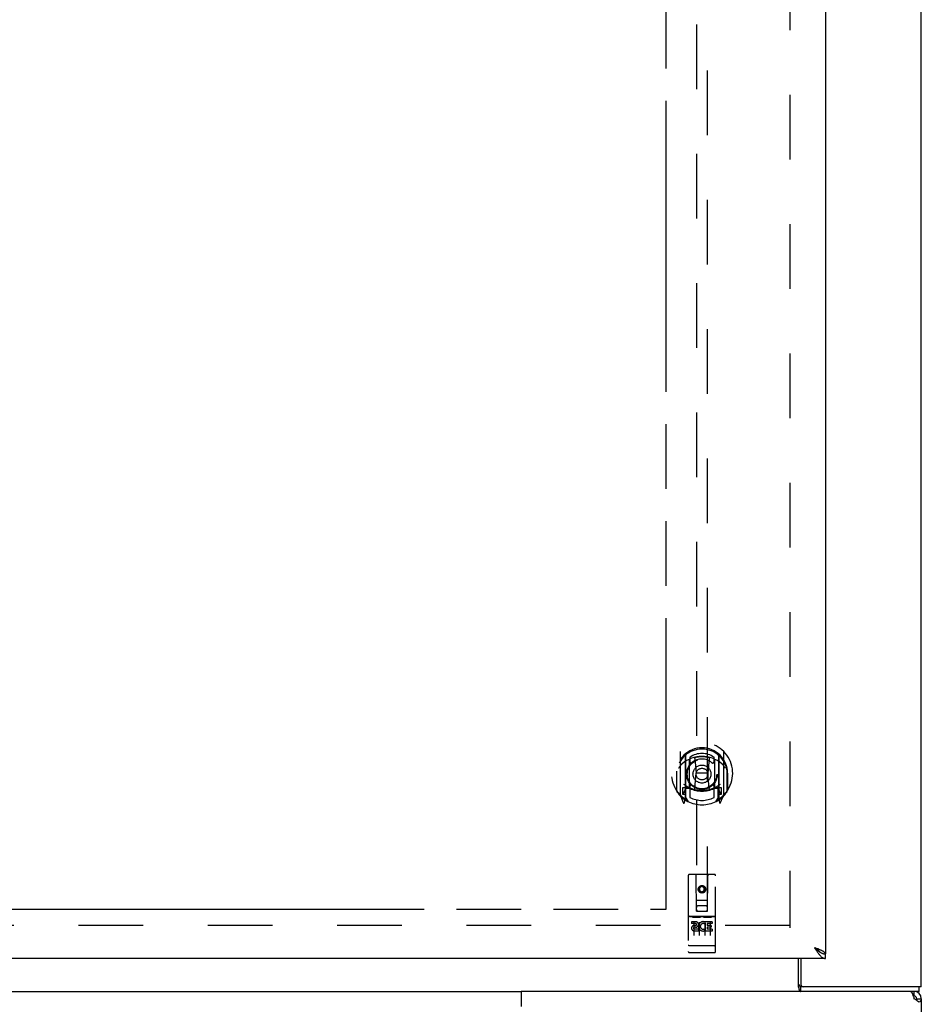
# Model space of a CAD drawing. Header units: inches. Extents: x 0 to 268, y 0 to 173.
# Tile 8 of 30: x 100 to 120, y 59 to 81. Entities that reach past the tile are written whole.
import ezdxf

# ---------------------------------------------------------------- set-up
doc = ezdxf.new("R2010")
doc.units = ezdxf.units.IN
doc.header["$LTSCALE"] = 14.739934
doc.header["$MEASUREMENT"] = 0
doc.linetypes.add('HIDDEN', pattern=[0.2, 0.1, -0.1])
doc.linetypes.add('PHANTOM', pattern=[0.8, 0.45, -0.05, 0.1, -0.05, 0.1, -0.05])
doc.layers.get('0').update_dxf_attribs({"linetype": 'CONTINUOUS'})
for name, color, linetype in [('02___PRT_ALL_AXES', 7, 'CONTINUOUS'), ('AVAILABLE_DOOR_SPACE', 7, 'CONTINUOUS'), ('DEFAULT_2', 8, 'HIDDEN')]:
    doc.layers.add(name, color=color, linetype=linetype)

msp = doc.modelspace()

# ---------------------------------------------------------------- linework, layer by layer
at = {"color": 3, "linetype": 'Continuous'}
for p, q in [((120.324, 59.1), (120.324, 130.892)), ((118.136, 130.142), (118.136, 59.85)), ((118.136, 59.746), (83.574, 59.746)), ((117.574, 59.746), (117.574, 59.162)), ((120.324, 59.1), (117.567, 59.1)), ((117.551, 58.996), (111.2, 58.996)), ((111.2, 58.996), (111.2, 58.655)), ((120.15, 58.855), (120.157, 58.829)), ((120.324, 58.829), (120.324, 44.162))]:
    msp.add_line(p, q, dxfattribs=at)
at = {"color": 7, "linetype": 'Continuous'}
for p, q in [((117.521, 59.093), (117.521, 59.746)), ((118.013, 59.892), (118.023, 59.885)), ((118.136, 59.746), (118.136, 59.85)), ((117.567, 59.1), (117.567, 58.996)), ((120.272, 58.996), (120.272, 59.1)), ((56.447, 58.996), (111.2, 58.996)), ((120.272, 58.996), (117.551, 58.996)), ((120.157, 58.892), (120.138, 58.892)), ((120.157, 58.996), (120.157, 58.892)), ((120.218, 58.802), (120.216, 58.792)), ((120.22, 58.829), (120.324, 58.829))]:
    msp.add_line(p, q, dxfattribs=at)
at = {"color": 3, "linetype": 'Continuous'}
for points in [[(118.04, 59.933), (118.027, 59.939), (118.013, 59.945), (117.999, 59.951), (117.984, 59.957), (117.969, 59.963), (117.953, 59.969), (117.938, 59.975), (117.922, 59.98), (117.89, 59.992)], [(117.89, 59.992), (117.9, 59.976), (117.91, 59.96), (117.92, 59.944), (117.931, 59.929), (117.941, 59.913), (117.951, 59.898), (117.962, 59.883), (117.972, 59.869), (117.982, 59.855)], [(118.136, 59.85), (118.136, 59.856), (118.134, 59.862), (118.131, 59.868), (118.128, 59.874), (118.123, 59.88), (118.117, 59.885), (118.111, 59.891), (118.103, 59.897), (118.095, 59.903), (118.085, 59.909), (118.075, 59.915), (118.064, 59.921), (118.052, 59.927), (118.04, 59.933)], [(117.982, 59.855), (117.992, 59.842), (118.003, 59.83), (118.013, 59.818), (118.023, 59.807), (118.033, 59.797), (118.044, 59.787), (118.054, 59.779), (118.064, 59.771), (118.075, 59.765), (118.085, 59.759), (118.095, 59.754), (118.105, 59.751), (118.116, 59.748), (118.126, 59.746), (118.136, 59.746)], [(117.521, 59.156), (117.523, 59.155), (117.526, 59.155), (117.528, 59.154), (117.53, 59.152), (117.532, 59.151), (117.535, 59.149), (117.537, 59.147), (117.539, 59.144), (117.54, 59.142), (117.542, 59.139), (117.543, 59.136), (117.545, 59.133), (117.546, 59.13), (117.547, 59.127), (117.549, 59.124), (117.55, 59.121), (117.551, 59.118), (117.552, 59.115), (117.553, 59.112), (117.555, 59.11), (117.556, 59.107), (117.557, 59.105), (117.559, 59.103), (117.56, 59.102), (117.562, 59.101), (117.564, 59.1), (117.565, 59.1), (117.567, 59.1)], [(120.081, 58.996), (120.089, 58.994), (120.096, 58.988), (120.104, 58.978), (120.111, 58.964), (120.119, 58.947)], [(120.119, 58.947), (120.127, 58.927), (120.134, 58.905)], [(120.134, 58.905), (120.142, 58.881), (120.15, 58.855)], [(120.221, 58.788), (120.2, 58.802), (120.179, 58.816), (120.157, 58.829)], [(120.324, 58.829), (120.322, 58.816), (120.318, 58.802), (120.311, 58.788), (120.301, 58.775), (120.289, 58.761), (120.275, 58.747)], [(120.275, 58.747), (120.259, 58.761), (120.24, 58.775), (120.221, 58.788)]]:
    msp.add_lwpolyline(points, dxfattribs=at)
at = {"color": 7, "linetype": 'Continuous'}
for points in [[(117.89, 59.992), (117.9, 59.983), (117.91, 59.974), (117.92, 59.965), (117.931, 59.955), (117.941, 59.947), (117.951, 59.938), (117.962, 59.929), (117.972, 59.921), (117.982, 59.913), (117.992, 59.906), (118.003, 59.898), (118.013, 59.892)], [(118.02, 59.887), (118.017, 59.893), (118.011, 59.9), (118.005, 59.907), (117.998, 59.914), (117.99, 59.921), (117.982, 59.928), (117.973, 59.935), (117.964, 59.942), (117.954, 59.95), (117.944, 59.957), (117.934, 59.964), (117.923, 59.971), (117.912, 59.978), (117.901, 59.985), (117.89, 59.992)], [(118.023, 59.885), (118.033, 59.879), (118.044, 59.874), (118.054, 59.869), (118.064, 59.865), (118.075, 59.861), (118.085, 59.857), (118.095, 59.855), (118.105, 59.853), (118.116, 59.851), (118.126, 59.85), (118.136, 59.85)], [(117.521, 59.093), (117.523, 59.09), (117.524, 59.087), (117.526, 59.084), (117.527, 59.079), (117.529, 59.074), (117.53, 59.069), (117.531, 59.064), (117.532, 59.059)], [(117.532, 59.059), (117.535, 59.047), (117.536, 59.042), (117.537, 59.037), (117.539, 59.031), (117.54, 59.026), (117.542, 59.021), (117.544, 59.017), (117.545, 59.013), (117.547, 59.009), (117.549, 59.006), (117.552, 59.003), (117.554, 59.001), (117.557, 58.999), (117.559, 58.997), (117.562, 58.996), (117.564, 58.996), (117.567, 58.996)], [(120.22, 58.829), (120.219, 58.816), (120.218, 58.802)]]:
    msp.add_lwpolyline(points, dxfattribs=at)
at = {"color": 3, "linetype": 'Continuous'}
for centre, radius, start, end in [((117.637, 59.162), 0.0625, 180, 270), ((120.157, 58.829), 0.167, 0, 90)]:
    msp.add_arc(centre, radius, start, end, dxfattribs=at)
at = {"color": 7, "linetype": 'Continuous'}
msp.add_arc((120.157, 58.829), 0.0625, 0, 90, dxfattribs=at)
at = {"layer": '02___PRT_ALL_AXES', "color": 8, "linetype": 'HIDDEN'}
for p, q in [((115.606, 60.706), (115.041, 60.706)), ((115.179, 60.584), (115.087, 60.584)), ((115.087, 60.584), (115.087, 60.542)), ((115.179, 60.542), (115.087, 60.542)), ((115.183, 60.498), (115.137, 60.498)), ((115.179, 60.457), (115.151, 60.457)), ((115.243, 60.414), (115.151, 60.414)), ((115.243, 60.371), (115.151, 60.371)), ((115.243, 60.414), (115.243, 60.371)), ((115.375, 60.419), (115.392, 60.38)), ((115.399, 60.549), (115.386, 60.53)), ((115.396, 60.574), (115.399, 60.572)), ((115.556, 60.584), (115.399, 60.584)), ((115.399, 60.584), (115.399, 60.572)), ((115.399, 60.549), (115.399, 60.371)), ((115.556, 60.371), (115.399, 60.371)), ((115.556, 60.542), (115.442, 60.542)), ((115.442, 60.542), (115.442, 60.498)), ((115.534, 60.498), (115.442, 60.498)), ((115.534, 60.456), (115.442, 60.456)), ((115.442, 60.456), (115.442, 60.414)), ((115.556, 60.414), (115.442, 60.414)), ((115.534, 60.498), (115.534, 60.456)), ((115.556, 60.584), (115.556, 60.542)), ((115.556, 60.414), (115.556, 60.371)), ((115.606, 59.878), (115.041, 59.878))]:
    msp.add_line(p, q, dxfattribs=at)
msp.add_circle((115.324, 61.323), 0.085, dxfattribs=at)
for centre, radius, start, end in [((115.151, 60.436), 0.0644, 102.2995, 270.0775), ((115.151, 60.436), 0.0219, 89.9011, 270), ((115.179, 60.521), 0.0635, 270, 90), ((115.179, 60.52), 0.0219, 280.307, 90), ((115.35, 60.478), 0.107, 64.2636, 293.4027), ((115.35, 60.478), 0.0639, 54.8895, 293.4026)]:
    msp.add_arc(centre, radius, start, end, dxfattribs=at)
at = {"layer": 'AVAILABLE_DOOR_SPACE', "color": 4, "linetype": 'PHANTOM'}
for p, q in [((114.511, 60.871), (114.511, 88.295)), ((99.355, 60.873), (102.355, 60.873)), ((102.355, 60.873), (102.355, 60.871)), ((102.355, 60.871), (114.511, 60.871))]:
    msp.add_line(p, q, dxfattribs=at)
at = {"layer": 'DEFAULT_2', "color": 8, "linetype": 'HIDDEN'}
for p, q in [((117.324, 129.548), (117.324, 60.444)), ((115.199, 92.825), (115.199, 60.823)), ((115.449, 60.823), (115.449, 92.825)), ((114.824, 64.451), (114.824, 63.484)), ((115.824, 63.484), (115.824, 64.451)), ((114.941, 64.397), (114.941, 63.381)), ((114.949, 64.372), (114.949, 63.369)), ((115.041, 63.649), (115.041, 64.28)), ((115.049, 64.333), (115.049, 64.23)), ((115.161, 64.307), (115.191, 63.967)), ((115.486, 64.307), (115.456, 63.967)), ((115.599, 64.23), (115.599, 64.333)), ((115.606, 64.28), (115.606, 63.649)), ((115.699, 64.372), (115.699, 63.369)), ((115.706, 64.397), (115.706, 63.381)), ((114.741, 63.967), (114.756, 63.967)), ((114.741, 63.967), (114.741, 63.579)), ((114.749, 64.014), (114.749, 64.017)), ((114.749, 63.556), (114.749, 64.014)), ((115.161, 63.623), (115.191, 63.967)), ((115.456, 63.967), (115.191, 63.967)), ((115.487, 63.623), (115.456, 63.967)), ((115.906, 63.967), (115.891, 63.967)), ((115.899, 64.014), (115.898, 64.017)), ((115.899, 63.556), (115.899, 64.014)), ((115.906, 63.967), (115.906, 63.579)), ((114.941, 63.638), (114.881, 63.638)), ((114.881, 63.638), (114.881, 63.488)), ((114.919, 63.542), (114.889, 63.496)), ((114.951, 63.601), (114.951, 63.394)), ((115.041, 63.639), (114.969, 63.639)), ((115.037, 63.621), (114.971, 63.621)), ((115.049, 63.669), (115.049, 63.416)), ((115.599, 63.416), (115.599, 63.669)), ((115.679, 63.639), (115.606, 63.639)), ((115.676, 63.621), (115.61, 63.621)), ((115.696, 63.394), (115.696, 63.601)), ((115.766, 63.638), (115.706, 63.638)), ((115.758, 63.496), (115.728, 63.542)), ((115.766, 63.488), (115.766, 63.638)), ((114.828, 63.473), (114.898, 63.298)), ((114.881, 63.488), (114.949, 63.488)), ((114.92, 63.378), (114.924, 63.375)), ((114.927, 63.3), (114.941, 63.381)), ((115.019, 63.319), (114.949, 63.428)), ((115.699, 63.428), (115.629, 63.319)), ((115.699, 63.488), (115.766, 63.488)), ((115.706, 63.381), (115.72, 63.3)), ((115.727, 63.377), (115.727, 63.378)), ((115.727, 63.378), (115.728, 63.378)), ((115.727, 63.378), (115.728, 63.378)), ((115.749, 63.298), (115.819, 63.473)), ((115.011, 61.633), (115.011, 59.908)), ((115.606, 61.663), (115.041, 61.663)), ((115.197, 60.823), (115.194, 61.633)), ((115.45, 60.823), (115.454, 61.633)), ((115.636, 59.908), (115.636, 61.633)), ((115.324, 61.396), (115.261, 61.36)), ((115.261, 61.36), (115.271, 61.354)), ((115.261, 61.36), (115.261, 61.288)), ((115.261, 61.288), (115.271, 61.293)), ((115.261, 61.288), (115.324, 61.252)), ((115.324, 61.384), (115.271, 61.354)), ((115.271, 61.354), (115.271, 61.293)), ((115.271, 61.293), (115.324, 61.263)), ((115.386, 61.36), (115.324, 61.396)), ((115.324, 61.396), (115.324, 61.384)), ((115.376, 61.354), (115.324, 61.384)), ((115.324, 61.263), (115.376, 61.293)), ((115.324, 61.252), (115.386, 61.288)), ((115.386, 61.36), (115.376, 61.354)), ((115.376, 61.293), (115.376, 61.354)), ((115.386, 61.288), (115.376, 61.293)), ((115.386, 61.288), (115.386, 61.36)), ((115.196, 61.073), (115.451, 61.073)), ((115.324, 61.252), (115.324, 61.263)), ((115.197, 60.823), (115.199, 60.823)), ((115.199, 60.823), (115.449, 60.823)), ((115.409, 60.948), (115.239, 60.948)), ((115.449, 60.823), (115.45, 60.823)), ((115.041, 60.706), (115.606, 60.706)), ((115.113, 60.69), (115.285, 60.69)), ((115.363, 60.69), (115.535, 60.69)), ((117.324, 60.496), (84.845, 60.496)), ((115.136, 60.575), (115.136, 60.27)), ((115.261, 60.575), (115.261, 60.27)), ((115.386, 60.575), (115.386, 60.27)), ((115.511, 60.575), (115.511, 60.27)), ((115.029, 60.037), (115.028, 60.037)), ((115.03, 60.037), (115.029, 60.037)), ((115.029, 60.037), (115.029, 60.037)), ((115.031, 60.037), (115.03, 60.037)), ((115.032, 60.037), (115.031, 60.037)), ((115.032, 60.037), (115.032, 60.037)), ((115.035, 60.037), (115.034, 60.037)), ((115.034, 60.037), (115.034, 60.037)), ((115.036, 60.036), (115.035, 60.037)), ((115.037, 60.036), (115.036, 60.036)), ((115.038, 60.036), (115.037, 60.036)), ((115.039, 60.036), (115.038, 60.036)), ((115.04, 60.036), (115.039, 60.036)), ((115.039, 60.036), (115.039, 60.036)), ((115.041, 60.036), (115.04, 60.036)), ((115.607, 60.036), (115.041, 60.036)), ((115.607, 60.036), (115.608, 60.036)), ((115.607, 60.036), (115.607, 60.036)), ((115.608, 60.036), (115.609, 60.036)), ((115.609, 60.036), (115.61, 60.036)), ((115.61, 60.036), (115.611, 60.036)), ((115.611, 60.036), (115.612, 60.036)), ((115.612, 60.037), (115.613, 60.037)), ((115.612, 60.036), (115.612, 60.037)), ((115.613, 60.037), (115.614, 60.037)), ((115.614, 60.037), (115.615, 60.037)), ((115.615, 60.037), (115.616, 60.037)), ((115.616, 60.037), (115.617, 60.037)), ((115.616, 60.037), (115.616, 60.037)), ((115.617, 60.037), (115.618, 60.037)), ((115.618, 60.037), (115.619, 60.037)), ((115.619, 60.037), (115.62, 60.037)), ((115.62, 60.037), (115.62, 60.037)), ((115.291, 59.878), (115.106, 59.878)), ((115.541, 59.878), (115.356, 59.878))]:
    msp.add_line(p, q, dxfattribs=at)
for points in [[(115.136, 64.324), (115.141, 64.326), (115.147, 64.327), (115.152, 64.328), (115.157, 64.33), (115.163, 64.331), (115.168, 64.332), (115.174, 64.334), (115.179, 64.335), (115.185, 64.336), (115.19, 64.337), (115.196, 64.338), (115.201, 64.339), (115.207, 64.34), (115.212, 64.341), (115.218, 64.342), (115.223, 64.343), (115.229, 64.343), (115.234, 64.344), (115.24, 64.345), (115.245, 64.345), (115.251, 64.346), (115.257, 64.347), (115.262, 64.347), (115.268, 64.348), (115.273, 64.348), (115.279, 64.348), (115.285, 64.349), (115.29, 64.349), (115.296, 64.349), (115.301, 64.35), (115.307, 64.35), (115.312, 64.35), (115.318, 64.35), (115.324, 64.35), (115.329, 64.35), (115.335, 64.35), (115.34, 64.35), (115.346, 64.35), (115.352, 64.349), (115.357, 64.349), (115.363, 64.349), (115.368, 64.348), (115.374, 64.348), (115.38, 64.348), (115.385, 64.347), (115.391, 64.347), (115.396, 64.346), (115.402, 64.345), (115.407, 64.345), (115.413, 64.344), (115.419, 64.343), (115.424, 64.343), (115.43, 64.342), (115.435, 64.341), (115.441, 64.34), (115.446, 64.339), (115.452, 64.338), (115.457, 64.337), (115.463, 64.336), (115.468, 64.335), (115.474, 64.334), (115.479, 64.332), (115.485, 64.331), (115.49, 64.33), (115.495, 64.328), (115.501, 64.327), (115.506, 64.326), (115.512, 64.324)], [(114.869, 64.182), (114.868, 64.181), (114.866, 64.18), (114.865, 64.178), (114.863, 64.177), (114.862, 64.175), (114.86, 64.174), (114.858, 64.172), (114.856, 64.17), (114.855, 64.169), (114.853, 64.167), (114.851, 64.165), (114.849, 64.163), (114.847, 64.161), (114.845, 64.158), (114.843, 64.156), (114.841, 64.154), (114.839, 64.151), (114.837, 64.149), (114.835, 64.146), (114.833, 64.143), (114.831, 64.141), (114.829, 64.138), (114.826, 64.135), (114.824, 64.131), (114.821, 64.128), (114.819, 64.125), (114.817, 64.121), (114.814, 64.117), (114.811, 64.113), (114.809, 64.109), (114.806, 64.105), (114.803, 64.101), (114.8, 64.096), (114.797, 64.091), (114.794, 64.086), (114.791, 64.081)], [(115.856, 64.081), (115.853, 64.086), (115.85, 64.091), (115.847, 64.096), (115.844, 64.101), (115.841, 64.105), (115.839, 64.109), (115.836, 64.113), (115.833, 64.117), (115.831, 64.121), (115.828, 64.124), (115.826, 64.128), (115.823, 64.131), (115.821, 64.134), (115.819, 64.138), (115.817, 64.141), (115.814, 64.143), (115.812, 64.146), (115.81, 64.149), (115.808, 64.151), (115.806, 64.154), (115.804, 64.156), (115.802, 64.158), (115.8, 64.161), (115.798, 64.163), (115.796, 64.165), (115.794, 64.167), (115.793, 64.169), (115.791, 64.17), (115.789, 64.172), (115.787, 64.174), (115.786, 64.175), (115.784, 64.177), (115.783, 64.178), (115.781, 64.18), (115.78, 64.181), (115.778, 64.182)], [(115.106, 60.689), (115.106, 60.689), (115.106, 60.689), (115.106, 60.689), (115.107, 60.689), (115.107, 60.689), (115.107, 60.689), (115.107, 60.689), (115.107, 60.689), (115.107, 60.69), (115.107, 60.69), (115.107, 60.69), (115.107, 60.69), (115.107, 60.69), (115.108, 60.69), (115.108, 60.69), (115.108, 60.69), (115.108, 60.69), (115.108, 60.69), (115.108, 60.69), (115.108, 60.69), (115.108, 60.69), (115.109, 60.69), (115.109, 60.69), (115.109, 60.69), (115.109, 60.69), (115.109, 60.69), (115.109, 60.69), (115.109, 60.69), (115.11, 60.69), (115.11, 60.69), (115.11, 60.69), (115.11, 60.69), (115.11, 60.69), (115.11, 60.69), (115.111, 60.69), (115.111, 60.69), (115.111, 60.69), (115.111, 60.69), (115.111, 60.69), (115.112, 60.69), (115.112, 60.69), (115.112, 60.69), (115.112, 60.69), (115.112, 60.69), (115.113, 60.69)], [(115.285, 60.69), (115.285, 60.69), (115.285, 60.69), (115.285, 60.69), (115.285, 60.69), (115.286, 60.69), (115.286, 60.69), (115.286, 60.69), (115.286, 60.69), (115.286, 60.69), (115.287, 60.69), (115.287, 60.69), (115.287, 60.69), (115.287, 60.69), (115.287, 60.69), (115.287, 60.69), (115.288, 60.69), (115.288, 60.69), (115.288, 60.69), (115.288, 60.69), (115.288, 60.69), (115.288, 60.69), (115.288, 60.69), (115.289, 60.69), (115.289, 60.69), (115.289, 60.69), (115.289, 60.69), (115.289, 60.69), (115.289, 60.69), (115.289, 60.69), (115.29, 60.69), (115.29, 60.69), (115.29, 60.69), (115.29, 60.69), (115.29, 60.69), (115.29, 60.69), (115.29, 60.69), (115.29, 60.69), (115.29, 60.689), (115.291, 60.689), (115.291, 60.689), (115.291, 60.689), (115.291, 60.689), (115.291, 60.689), (115.291, 60.689), (115.291, 60.689), (115.291, 60.689)], [(115.356, 60.689), (115.356, 60.689), (115.356, 60.689), (115.356, 60.689), (115.357, 60.689), (115.357, 60.689), (115.357, 60.689), (115.357, 60.689), (115.357, 60.689), (115.357, 60.69), (115.357, 60.69), (115.357, 60.69), (115.357, 60.69), (115.357, 60.69), (115.358, 60.69), (115.358, 60.69), (115.358, 60.69), (115.358, 60.69), (115.358, 60.69), (115.358, 60.69), (115.358, 60.69), (115.358, 60.69), (115.359, 60.69), (115.359, 60.69), (115.359, 60.69), (115.359, 60.69), (115.359, 60.69), (115.359, 60.69), (115.359, 60.69), (115.36, 60.69), (115.36, 60.69), (115.36, 60.69), (115.36, 60.69), (115.36, 60.69), (115.36, 60.69), (115.361, 60.69), (115.361, 60.69), (115.361, 60.69), (115.361, 60.69), (115.361, 60.69), (115.362, 60.69), (115.362, 60.69), (115.362, 60.69), (115.362, 60.69), (115.362, 60.69), (115.363, 60.69)], [(115.535, 60.69), (115.535, 60.69), (115.535, 60.69), (115.535, 60.69), (115.535, 60.69), (115.536, 60.69), (115.536, 60.69), (115.536, 60.69), (115.536, 60.69), (115.536, 60.69), (115.537, 60.69), (115.537, 60.69), (115.537, 60.69), (115.537, 60.69), (115.537, 60.69), (115.537, 60.69), (115.538, 60.69), (115.538, 60.69), (115.538, 60.69), (115.538, 60.69), (115.538, 60.69), (115.538, 60.69), (115.538, 60.69), (115.539, 60.69), (115.539, 60.69), (115.539, 60.69), (115.539, 60.69), (115.539, 60.69), (115.539, 60.69), (115.539, 60.69), (115.54, 60.69), (115.54, 60.69), (115.54, 60.69), (115.54, 60.69), (115.54, 60.69), (115.54, 60.69), (115.54, 60.69), (115.54, 60.69), (115.54, 60.689), (115.541, 60.689), (115.541, 60.689), (115.541, 60.689), (115.541, 60.689), (115.541, 60.689), (115.541, 60.689), (115.541, 60.689), (115.541, 60.689)], [(115.028, 60.037), (115.027, 60.037), (115.027, 60.037), (115.026, 60.037), (115.026, 60.037), (115.026, 60.037), (115.025, 60.038), (115.025, 60.038), (115.024, 60.038), (115.024, 60.038), (115.024, 60.038), (115.023, 60.038), (115.023, 60.038), (115.023, 60.038), (115.022, 60.038), (115.022, 60.038), (115.022, 60.038), (115.021, 60.038), (115.021, 60.038), (115.021, 60.038), (115.021, 60.038), (115.02, 60.038), (115.02, 60.039), (115.02, 60.039), (115.019, 60.039), (115.019, 60.039), (115.019, 60.039), (115.019, 60.039), (115.018, 60.039), (115.018, 60.039), (115.018, 60.039), (115.017, 60.039), (115.017, 60.039), (115.017, 60.039), (115.017, 60.039), (115.016, 60.04), (115.016, 60.04), (115.016, 60.04), (115.016, 60.04), (115.016, 60.04), (115.015, 60.04), (115.015, 60.04), (115.015, 60.04), (115.015, 60.04), (115.015, 60.04), (115.014, 60.04), (115.014, 60.041), (115.014, 60.041), (115.014, 60.041), (115.014, 60.041), (115.013, 60.041), (115.013, 60.041), (115.013, 60.041), (115.013, 60.041), (115.013, 60.041), (115.013, 60.041), (115.013, 60.042), (115.012, 60.042), (115.012, 60.042), (115.012, 60.042), (115.012, 60.042), (115.012, 60.042), (115.012, 60.042), (115.012, 60.042), (115.012, 60.042), (115.012, 60.042), (115.012, 60.043), (115.012, 60.043), (115.011, 60.043), (115.011, 60.043), (115.011, 60.043), (115.011, 60.043), (115.011, 60.043), (115.011, 60.043), (115.011, 60.043), (115.011, 60.043), (115.011, 60.044), (115.011, 60.044), (115.011, 60.044)], [(115.034, 60.037), (115.033, 60.037), (115.032, 60.037)], [(115.62, 60.037), (115.621, 60.037), (115.621, 60.037), (115.621, 60.037), (115.622, 60.037), (115.622, 60.038), (115.622, 60.038), (115.623, 60.038), (115.623, 60.038), (115.624, 60.038), (115.624, 60.038), (115.624, 60.038), (115.625, 60.038), (115.625, 60.038), (115.625, 60.038), (115.626, 60.038), (115.626, 60.038), (115.626, 60.038), (115.626, 60.038), (115.627, 60.038), (115.627, 60.038), (115.627, 60.039), (115.628, 60.039), (115.628, 60.039), (115.628, 60.039), (115.629, 60.039), (115.629, 60.039), (115.629, 60.039), (115.629, 60.039), (115.63, 60.039), (115.63, 60.039), (115.63, 60.039), (115.63, 60.039), (115.631, 60.039), (115.631, 60.04), (115.631, 60.04), (115.631, 60.04), (115.632, 60.04), (115.632, 60.04), (115.632, 60.04), (115.632, 60.04), (115.632, 60.04), (115.633, 60.04), (115.633, 60.04), (115.633, 60.04), (115.633, 60.041), (115.633, 60.041), (115.634, 60.041), (115.634, 60.041), (115.634, 60.041), (115.634, 60.041), (115.634, 60.041), (115.634, 60.041), (115.634, 60.041), (115.635, 60.041), (115.635, 60.042), (115.635, 60.042), (115.635, 60.042), (115.635, 60.042), (115.635, 60.042), (115.635, 60.042), (115.635, 60.042), (115.636, 60.042), (115.636, 60.042), (115.636, 60.042), (115.636, 60.043), (115.636, 60.043), (115.636, 60.043), (115.636, 60.043), (115.636, 60.043), (115.636, 60.043), (115.636, 60.043), (115.636, 60.043), (115.636, 60.043), (115.636, 60.043), (115.636, 60.044), (115.636, 60.044), (115.636, 60.044)]]:
    msp.add_lwpolyline(points, dxfattribs=at)
for centre, radius in [((115.324, 63.949), 0.35), ((115.324, 63.949), 0.335), ((115.324, 63.949), 0.205), ((115.324, 63.949), 0.133), ((115.324, 61.323), 0.0845)]:
    msp.add_circle(centre, radius, dxfattribs=at)
for centre, radius, start, end in [((115.324, 63.967), 0.7, 305.5126, 234.4874), ((115.324, 63.965), 0.583, 0.2464, 179.7536), ((115.324, 63.939), 0.58, 7.6622, 172.3378), ((114.839, 64.451), 0.015, 135.0748, 180), ((114.956, 64.397), 0.015, 130.3587, 180), ((115.324, 63.939), 0.48, 55.0461, 124.9539), ((115.691, 64.397), 0.015, 0, 49.6413), ((115.809, 64.451), 0.015, 0, 44.9252), ((115.324, 63.65), 0.7, 49.529, 130.471), ((114.969, 64.372), 0.02, 129.3378, 179.9984), ((115.056, 64.28), 0.015, 112.9863, 180), ((115.079, 64.23), 0.03, 180, 311.1261), ((115.324, 63.949), 0.343, 48.8739, 131.1261), ((115.141, 64.305), 0.02, 5.0796, 105.5752), ((115.506, 64.305), 0.02, 74.4248, 174.9204), ((115.569, 64.23), 0.03, 228.8739, 360), ((115.591, 64.28), 0.015, 0, 67.0137), ((115.679, 64.372), 0.02, 0, 50.6594), ((114.769, 64.014), 0.02, 172.3378, 180), ((115.879, 64.014), 0.02, 0, 7.6622), ((114.769, 63.556), 0.02, 180, 215.2961), ((115.324, 63.949), 0.7, 215.2961, 324.7039), ((115.324, 64.28), 0.7, 233.2319, 306.7681), ((114.761, 63.643), 0.188, 327.3208, 360), ((114.969, 63.619), 0.02, 90, 180), ((114.971, 63.601), 0.02, 90, 180), ((115.037, 63.601), 0.02, 66.536, 90), ((115.056, 63.649), 0.015, 180, 247.0137), ((115.324, 64.262), 0.7, 246.536, 293.464), ((115.079, 63.669), 0.03, 48.8739, 180), ((115.324, 63.949), 0.343, 228.8739, 311.1261), ((115.141, 63.625), 0.02, 254.3869, 354.9204), ((115.507, 63.625), 0.02, 185.0796, 285.6131), ((115.569, 63.669), 0.03, 0, 131.1261), ((115.591, 63.649), 0.015, 292.9863, 360), ((115.61, 63.601), 0.02, 90, 113.464), ((115.676, 63.601), 0.02, 0, 90), ((115.679, 63.619), 0.02, 0, 90), ((115.887, 63.643), 0.188, 180, 212.6792), ((115.879, 63.556), 0.02, 324.7039, 360), ((114.839, 63.484), 0.015, 180, 224.9252), ((114.894, 63.493), 0.005, 147.3208, 270), ((114.912, 63.303), 0.015, 201.8041, 350), ((114.929, 63.414), 0.02, 234.4874, 360), ((114.931, 63.394), 0.02, 234.7457, 360), ((114.969, 63.369), 0.02, 180, 238.5295), ((115.324, 63.949), 0.6, 242.7204, 297.2796), ((115.679, 63.369), 0.02, 301.4688, 359.9992), ((115.716, 63.394), 0.02, 180, 305.2543), ((115.719, 63.414), 0.02, 180, 305.5126), ((115.735, 63.303), 0.015, 190, 338.1959), ((115.754, 63.493), 0.005, 270, 32.6792), ((115.809, 63.484), 0.015, 315.0748, 360), ((115.041, 61.633), 0.03, 90, 180), ((115.164, 61.633), 0.03, 0, 90), ((115.484, 61.633), 0.03, 90, 180), ((115.606, 61.633), 0.03, 0, 90), ((115.239, 60.908), 0.04, 90, 180), ((115.239, 60.863), 0.04, 180, 270), ((115.409, 60.908), 0.04, 0, 90), ((115.409, 60.863), 0.04, 270, 360), ((115.041, 60.736), 0.03, 180, 270), ((115.606, 60.736), 0.03, 270, 360), ((115.041, 59.908), 0.03, 180, 270), ((115.606, 59.908), 0.03, 270, 360)]:
    msp.add_arc(centre, radius, start, end, dxfattribs=at)

doc.saveas('drawing.dxf')
